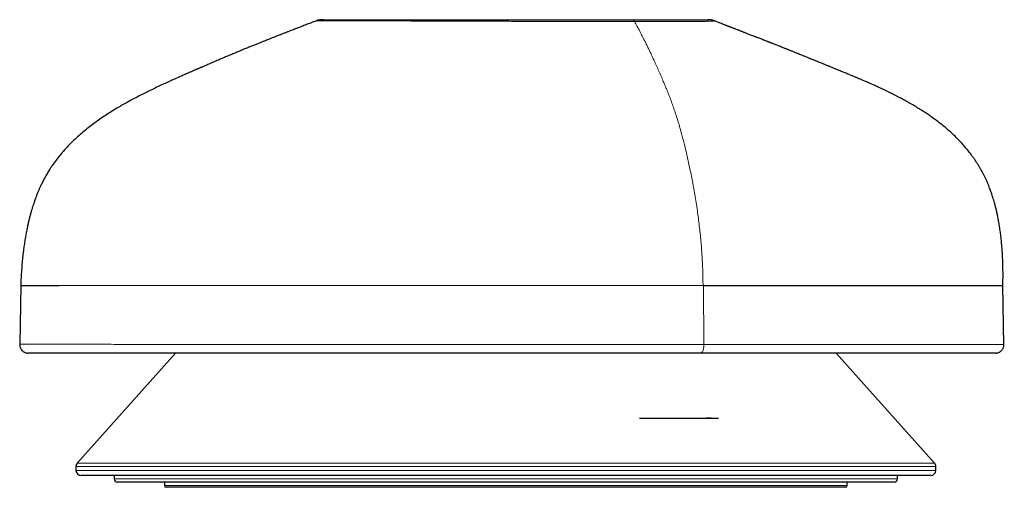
# Model space of a CAD drawing. Header units: millimetres. Extents: x 8 to 1329, y 12 to 1074.
# Tile 226 of 256: x 1171 to 1230, y 756 to 784. Entities that reach past the tile are written whole.
import ezdxf

# ---------------------------------------------------------------- set-up
doc = ezdxf.new("R2010")
doc.units = ezdxf.units.MM

msp = doc.modelspace()

# ---------------------------------------------------------------- linework, layer by layer
at = {"color": 7, "linetype": 'Continuous', "lineweight": 30}
for p, q in [((1212.386, 783.684), (1212.385, 783.684)), ((1171.239, 768.021), (1171.178, 764.523)), ((1229.555, 764.483), (1229.494, 768.035)), ((1180.426, 764.004), (1174.59, 757.48)), ((1225.438, 757.48), (1219.602, 764.004)), ((1207.93, 760.153), (1212.63, 760.153)), ((1212.192, 760.156), (1211.93, 760.161)), ((1174.514, 757.28), (1174.514, 757.053)), ((1225.514, 757.053), (1225.514, 757.28)), ((1225.214, 756.753), (1174.814, 756.753)), ((1176.781, 756.753), (1176.785, 756.55)), ((1223.043, 756.353), (1176.985, 756.353)), ((1179.764, 756.353), (1179.764, 756.153)), ((1220.264, 756.153), (1220.264, 756.353)), ((1223.243, 756.55), (1223.247, 756.753)), ((1220.164, 756.053), (1179.864, 756.053))]:
    msp.add_line(p, q, dxfattribs=at)
at = {"color": 252, "linetype": 'Continuous', "lineweight": 0}
for p, q in [((1211.761, 764.513), (1211.74, 768.004)), ((1174.59, 757.48), (1182.078, 757.48)), ((1182.078, 757.48), (1225.438, 757.48)), ((1182.024, 757.28), (1174.514, 757.28)), ((1174.514, 757.053), (1225.514, 757.053)), ((1225.514, 757.28), (1182.024, 757.28)), ((1176.785, 756.55), (1223.243, 756.55)), ((1179.764, 756.153), (1220.264, 756.153))]:
    msp.add_line(p, q, dxfattribs=at)
at = {"color": 252, "linetype": 'Continuous', "lineweight": 0, "flags": 128}
msp.add_lwpolyline([(1211.588, 764.004), (1211.608, 764.007), (1211.627, 764.017), (1211.646, 764.033), (1211.664, 764.055), (1211.681, 764.082), (1211.697, 764.115), (1211.712, 764.154), (1211.725, 764.196), (1211.736, 764.243), (1211.745, 764.293), (1211.753, 764.345), (1211.758, 764.4), (1211.761, 764.456), (1211.761, 764.513)], dxfattribs=at)
at = {"color": 252, "linetype": 'Continuous', "lineweight": 0}
msp.add_arc((1207.422, 783.485), 0.269, 36.16859, 86.01898, dxfattribs=at)
at = {"color": 7, "linetype": 'Continuous', "lineweight": 30}
for centre, radius, start, end in [((1174.814, 757.28), 0.3, 138.18969, 180), ((1225.214, 757.28), 0.3, 360, 41.81031), ((1174.814, 757.053), 0.3, 180, 270), ((1225.214, 757.053), 0.3, 270, 0), ((1176.985, 756.553), 0.2, 181, 270), ((1223.043, 756.553), 0.2, 270, 359), ((1179.864, 756.153), 0.1, 180, 270), ((1220.164, 756.153), 0.1, 270, 0)]:
    msp.add_arc(centre, radius, start, end, dxfattribs=at)
for points, knots in [([(1189.192, 783.753), (1189.177, 783.753), (1189.149, 783.753), (1189.107, 783.752), (1189.067, 783.751), (1189.027, 783.748), (1188.989, 783.743), (1188.953, 783.738), (1188.919, 783.732), (1188.886, 783.724), (1188.855, 783.716), (1188.827, 783.708), (1188.798, 783.698), (1188.778, 783.691), (1188.768, 783.687)], [0, 0, 0, 0, 0.169117, 0.321674, 0.457865, 0.577932, 0.682167, 0.757208, 0.82189, 0.876871, 0.912433, 0.94397, 0.972638, 1, 1, 1, 1]), ([(1189.192, 783.753), (1189.185, 783.753), (1189.16, 783.753), (1189.137, 783.753), (1189.122, 783.753), (1189.133, 783.753), (1189.167, 783.753), (1189.215, 783.753), (1189.278, 783.753), (1189.357, 783.753), (1189.45, 783.753), (1189.56, 783.753), (1189.686, 783.753), (1189.83, 783.753), (1189.985, 783.753), (1190.16, 783.753), (1190.359, 783.753), (1190.584, 783.753), (1190.824, 783.753), (1191.102, 783.753), (1191.422, 783.753), (1191.787, 783.753), (1192.168, 783.753), (1192.565, 783.753), (1192.975, 783.753), (1193.397, 783.753), (1193.828, 783.753), (1194.272, 783.753), (1194.73, 783.753), (1195.203, 783.753), (1195.689, 783.753), (1196.185, 783.753), (1196.69, 783.753), (1197.205, 783.753), (1197.728, 783.753), (1198.26, 783.753), (1198.8, 783.753), (1199.348, 783.753), (1199.904, 783.753), (1200.468, 783.753), (1200.997, 783.753), (1201.491, 783.753), (1201.948, 783.753), (1202.408, 783.753), (1202.872, 783.753), (1203.313, 783.753), (1203.729, 783.753), (1204.12, 783.753), (1204.512, 783.753), (1204.904, 783.753), (1205.295, 783.753), (1205.676, 783.753), (1206.047, 783.753), (1206.405, 783.753), (1206.758, 783.753), (1207.105, 783.753), (1207.329, 783.753), (1207.441, 783.753)], [0, 0, 0, 0, 0.0061344, 0.0224371, 0.0373828, 0.0523199, 0.0672625, 0.0822097, 0.0971557, 0.1120995, 0.1270419, 0.1419839, 0.1569262, 0.1718752, 0.1868268, 0.2017694, 0.2193759, 0.2369843, 0.2545973, 0.2722145, 0.2950434, 0.3178636, 0.3406822, 0.3635026, 0.3863259, 0.4087431, 0.4311593, 0.4535746, 0.4759907, 0.4988654, 0.5217398, 0.5446122, 0.5674866, 0.5903615, 0.613235, 0.6361074, 0.6589311, 0.6817564, 0.7045791, 0.7273975, 0.7502124, 0.768139, 0.7860734, 0.8040165, 0.8219572, 0.8398899, 0.854828, 0.8697644, 0.8847062, 0.8996593, 0.9146122, 0.9295569, 0.9436427, 0.9577321, 0.971824, 0.9859142, 1, 1, 1, 1]), ([(1207.441, 783.753), (1207.534, 783.753), (1207.722, 783.753), (1207.99, 783.753), (1208.25, 783.753), (1208.499, 783.753), (1208.738, 783.753), (1208.968, 783.753), (1209.194, 783.753), (1209.417, 783.753), (1209.633, 783.753), (1209.838, 783.753), (1210.031, 783.753), (1210.23, 783.753), (1210.431, 783.753), (1210.63, 783.753), (1210.813, 783.753), (1210.98, 783.753), (1211.133, 783.753), (1211.273, 783.753), (1211.411, 783.753), (1211.543, 783.753), (1211.666, 783.753), (1211.769, 783.753), (1211.853, 783.753), (1211.92, 783.753), (1211.97, 783.753), (1212.003, 783.753), (1212.019, 783.753), (1212.019, 783.753), (1212.018, 783.753)], [0, 0, 0, 0, 0.026888, 0.053756, 0.08063, 0.107514, 0.134395, 0.161275, 0.18816, 0.217741, 0.247323, 0.276884, 0.306435, 0.33599, 0.373704, 0.411435, 0.449173, 0.486891, 0.524591, 0.56229, 0.599994, 0.64799, 0.695995, 0.743997, 0.791995, 0.839995, 0.888, 0.936006, 0.988802, 1, 1, 1, 1]), ([(1212.387, 783.684), (1212.371, 783.69), (1212.339, 783.702), (1212.29, 783.717), (1212.242, 783.729), (1212.195, 783.739), (1212.149, 783.746), (1212.104, 783.75), (1212.06, 783.753), (1212.034, 783.753), (1212.02, 783.753)], [0, 0, 0, 0, 0.119875, 0.237218, 0.354121, 0.47268, 0.594881, 0.722514, 0.857124, 1, 1, 1, 1]), ([(1188.768, 783.687), (1188.751, 783.68), (1188.677, 783.652), (1188.548, 783.603), (1188.386, 783.54), (1188.234, 783.482), (1188.096, 783.429), (1187.972, 783.381), (1187.858, 783.337), (1187.74, 783.291), (1187.613, 783.242), (1187.476, 783.189), (1187.334, 783.134), (1187.18, 783.075), (1187.019, 783.012), (1186.853, 782.947), (1186.691, 782.884), (1186.529, 782.821), (1186.373, 782.759), (1186.221, 782.7), (1186.089, 782.648), (1185.979, 782.604), (1185.892, 782.57), (1185.813, 782.538), (1185.735, 782.508), (1185.654, 782.475), (1185.538, 782.429), (1185.384, 782.367), (1185.191, 782.29), (1184.984, 782.206), (1184.764, 782.117), (1184.536, 782.024), (1184.297, 781.925), (1184.055, 781.825), (1183.814, 781.725), (1183.572, 781.624), (1183.325, 781.519), (1183.07, 781.411), (1182.808, 781.3), (1182.582, 781.203), (1182.401, 781.125), (1182.274, 781.07), (1182.165, 781.024), (1182.075, 780.984), (1182.002, 780.953), (1181.949, 780.93), (1181.914, 780.915), (1181.886, 780.902), (1181.853, 780.888), (1181.807, 780.868), (1181.749, 780.843), (1181.62, 780.787), (1181.427, 780.703), (1181.177, 780.594), (1180.934, 780.488), (1180.691, 780.381), (1180.424, 780.262), (1180.128, 780.13), (1179.804, 779.983), (1179.469, 779.828), (1179.132, 779.669), (1178.8, 779.508), (1178.47, 779.344), (1178.142, 779.176), (1177.818, 779.005), (1177.507, 778.834), (1177.204, 778.663), (1176.9, 778.484), (1176.588, 778.292), (1176.264, 778.084), (1175.942, 777.867), (1175.624, 777.64), (1175.312, 777.404), (1174.996, 777.151), (1174.68, 776.879), (1174.366, 776.589), (1174.057, 776.28), (1173.773, 775.971), (1173.514, 775.662), (1173.279, 775.356), (1173.099, 775.101), (1172.971, 774.905), (1172.891, 774.779), (1172.82, 774.661), (1172.758, 774.555), (1172.705, 774.462), (1172.659, 774.378), (1172.62, 774.306), (1172.589, 774.247), (1172.569, 774.209), (1172.559, 774.187), (1172.552, 774.174), (1172.542, 774.155), (1172.527, 774.125), (1172.507, 774.084), (1172.462, 773.993), (1172.399, 773.861), (1172.325, 773.694), (1172.266, 773.555), (1172.219, 773.441), (1172.183, 773.35), (1172.15, 773.263), (1172.115, 773.171), (1172.076, 773.064), (1172.032, 772.939), (1171.985, 772.798), (1171.934, 772.639), (1171.88, 772.461), (1171.823, 772.263), (1171.767, 772.053), (1171.711, 771.83), (1171.657, 771.595), (1171.603, 771.343), (1171.551, 771.073), (1171.5, 770.783), (1171.451, 770.475), (1171.404, 770.135), (1171.36, 769.763), (1171.32, 769.357), (1171.285, 768.927), (1171.257, 768.473), (1171.245, 768.163), (1171.238, 768.004)], [0, 0, 0, 0, 0.00218, 0.009089, 0.0159, 0.022221, 0.027934, 0.033051, 0.037643, 0.042148, 0.047817, 0.053501, 0.059228, 0.065576, 0.072826, 0.079538, 0.086532, 0.093355, 0.100006, 0.106489, 0.112691, 0.116949, 0.120612, 0.12379, 0.127072, 0.130549, 0.134218, 0.141902, 0.150288, 0.159369, 0.169143, 0.179593, 0.190371, 0.201339, 0.211567, 0.221973, 0.232573, 0.243388, 0.254442, 0.265712, 0.271862, 0.27722, 0.281791, 0.285575, 0.288697, 0.290957, 0.292356, 0.293191, 0.294602, 0.296589, 0.299154, 0.30209, 0.313302, 0.3241, 0.334319, 0.344618, 0.355333, 0.368631, 0.382518, 0.39699, 0.411669, 0.426007, 0.439986, 0.454731, 0.469029, 0.482871, 0.496249, 0.509809, 0.524105, 0.539125, 0.554857, 0.569583, 0.584866, 0.6007, 0.617046, 0.63377, 0.650866, 0.668351, 0.683201, 0.698355, 0.713835, 0.720013, 0.726007, 0.731424, 0.736255, 0.740498, 0.74415, 0.747534, 0.750169, 0.752051, 0.752584, 0.75302, 0.753803, 0.755124, 0.756981, 0.759272, 0.767171, 0.774346, 0.780814, 0.785052, 0.788917, 0.792407, 0.79605, 0.800499, 0.805763, 0.811482, 0.817943, 0.825157, 0.833136, 0.841891, 0.850534, 0.859841, 0.869821, 0.880486, 0.891845, 0.903909, 0.916687, 0.931577, 0.94735, 0.964011, 0.981562, 1, 1, 1, 1]), ([(1229.493, 768.004), (1229.496, 768.158), (1229.501, 768.46), (1229.5, 768.905), (1229.49, 769.332), (1229.473, 769.741), (1229.449, 770.128), (1229.419, 770.494), (1229.384, 770.838), (1229.344, 771.162), (1229.3, 771.467), (1229.253, 771.755), (1229.203, 772.023), (1229.152, 772.272), (1229.1, 772.5), (1229.048, 772.708), (1228.998, 772.895), (1228.95, 773.063), (1228.904, 773.214), (1228.864, 773.339), (1228.828, 773.444), (1228.796, 773.538), (1228.756, 773.65), (1228.707, 773.782), (1228.648, 773.933), (1228.584, 774.087), (1228.515, 774.245), (1228.44, 774.406), (1228.375, 774.537), (1228.325, 774.634), (1228.294, 774.693), (1228.271, 774.736), (1228.254, 774.767), (1228.237, 774.797), (1228.219, 774.83), (1228.196, 774.872), (1228.167, 774.923), (1228.114, 775.012), (1228.038, 775.139), (1227.935, 775.301), (1227.825, 775.467), (1227.685, 775.665), (1227.512, 775.896), (1227.301, 776.156), (1227.076, 776.413), (1226.839, 776.664), (1226.592, 776.908), (1226.34, 777.14), (1226.084, 777.362), (1225.826, 777.572), (1225.564, 777.774), (1225.306, 777.962), (1225.066, 778.129), (1224.846, 778.275), (1224.646, 778.404), (1224.458, 778.521), (1224.292, 778.621), (1224.14, 778.711), (1223.994, 778.795), (1223.834, 778.886), (1223.681, 778.971), (1223.537, 779.049), (1223.405, 779.119), (1223.266, 779.192), (1223.121, 779.266), (1222.976, 779.34), (1222.841, 779.407), (1222.722, 779.465), (1222.619, 779.515), (1222.529, 779.558), (1222.453, 779.595), (1222.387, 779.626), (1222.325, 779.655), (1222.259, 779.686), (1222.181, 779.722), (1222.088, 779.765), (1221.978, 779.815), (1221.855, 779.871), (1221.723, 779.93), (1221.59, 779.989), (1221.467, 780.043), (1221.354, 780.093), (1221.251, 780.137), (1221.149, 780.181), (1221.054, 780.221), (1220.969, 780.257), (1220.9, 780.287), (1220.842, 780.311), (1220.786, 780.335), (1220.725, 780.36), (1220.654, 780.39), (1220.578, 780.422), (1220.497, 780.455), (1220.417, 780.489), (1220.337, 780.521), (1220.246, 780.559), (1220.142, 780.602), (1220.03, 780.648), (1219.935, 780.686), (1219.86, 780.717), (1219.802, 780.741), (1219.746, 780.763), (1219.684, 780.789), (1219.611, 780.818), (1219.532, 780.85), (1219.418, 780.897), (1219.274, 780.955), (1219.103, 781.025), (1218.941, 781.091), (1218.799, 781.148), (1218.672, 781.2), (1218.555, 781.247), (1218.43, 781.298), (1218.311, 781.347), (1218.208, 781.388), (1218.134, 781.418), (1218.074, 781.443), (1218.016, 781.466), (1217.947, 781.494), (1217.86, 781.53), (1217.755, 781.572), (1217.633, 781.622), (1217.504, 781.674), (1217.388, 781.72), (1217.288, 781.761), (1217.204, 781.795), (1217.118, 781.829), (1217.032, 781.864), (1216.951, 781.896), (1216.881, 781.924), (1216.828, 781.946), (1216.79, 781.961), (1216.76, 781.973), (1216.728, 781.986), (1216.689, 782.001), (1216.64, 782.021), (1216.583, 782.043), (1216.505, 782.075), (1216.408, 782.113), (1216.298, 782.157), (1216.19, 782.2), (1216.085, 782.241), (1215.983, 782.282), (1215.889, 782.319), (1215.812, 782.349), (1215.753, 782.372), (1215.711, 782.389), (1215.675, 782.403), (1215.645, 782.415), (1215.616, 782.426), (1215.578, 782.441), (1215.526, 782.462), (1215.457, 782.489), (1215.381, 782.519), (1215.292, 782.553), (1215.196, 782.591), (1215.092, 782.631), (1214.997, 782.669), (1214.914, 782.701), (1214.847, 782.727), (1214.787, 782.75), (1214.722, 782.776), (1214.637, 782.809), (1214.54, 782.846), (1214.442, 782.884), (1214.353, 782.919), (1214.275, 782.949), (1214.204, 782.977), (1214.138, 783.002), (1214.077, 783.026), (1214.025, 783.046), (1213.977, 783.065), (1213.928, 783.084), (1213.87, 783.106), (1213.802, 783.132), (1213.73, 783.16), (1213.656, 783.189), (1213.582, 783.218), (1213.515, 783.244), (1213.455, 783.267), (1213.405, 783.286), (1213.364, 783.302), (1213.332, 783.315), (1213.305, 783.325), (1213.277, 783.336), (1213.241, 783.35), (1213.193, 783.369), (1213.133, 783.392), (1213.061, 783.42), (1212.97, 783.456), (1212.858, 783.499), (1212.723, 783.552), (1212.569, 783.612), (1212.455, 783.657), (1212.391, 783.682), (1212.386, 783.684)], [0, 0, 0, 0, 0.0168878, 0.0331731, 0.0488142, 0.0637788, 0.0780429, 0.091354, 0.1039628, 0.1158644, 0.1270576, 0.1377291, 0.1476744, 0.1569011, 0.1654188, 0.1732381, 0.1802491, 0.186609, 0.1923296, 0.1974232, 0.200961, 0.2045477, 0.2082342, 0.2140018, 0.2201195, 0.2266457, 0.2336271, 0.2411023, 0.2491016, 0.2527892, 0.2556873, 0.2575533, 0.2588663, 0.2598882, 0.2612601, 0.263019, 0.2651637, 0.2676929, 0.2744354, 0.2814562, 0.2887334, 0.2962683, 0.3080045, 0.3203148, 0.332821, 0.3453743, 0.3579916, 0.370688, 0.3827431, 0.3948892, 0.4071002, 0.4188209, 0.4298472, 0.4390797, 0.4477496, 0.4558516, 0.4633808, 0.469035, 0.4751956, 0.4819662, 0.4893503, 0.4946154, 0.5001549, 0.5059695, 0.5120594, 0.5183115, 0.524048, 0.5288796, 0.5331498, 0.536858, 0.5400039, 0.542598, 0.5451039, 0.547729, 0.5509185, 0.554836, 0.5594807, 0.564749, 0.5704264, 0.5760467, 0.5816031, 0.5860023, 0.5903606, 0.5946782, 0.5988977, 0.6025463, 0.6054733, 0.6077518, 0.6098983, 0.6127261, 0.6156661, 0.6190921, 0.6226452, 0.6261348, 0.6295611, 0.6329242, 0.638082, 0.6430723, 0.647513, 0.6504214, 0.6529071, 0.655088, 0.6577886, 0.6611647, 0.6648093, 0.6684305, 0.6764119, 0.6841446, 0.6914735, 0.6982278, 0.703314, 0.7084844, 0.7140124, 0.7202083, 0.7245521, 0.7278862, 0.730153, 0.7326983, 0.7358108, 0.7394909, 0.7445582, 0.7501753, 0.7560422, 0.7621606, 0.7658833, 0.7696949, 0.773596, 0.7775873, 0.7813992, 0.7845727, 0.7870978, 0.7886256, 0.7897903, 0.7911839, 0.7930065, 0.795259, 0.7979425, 0.8009236, 0.8061701, 0.8112844, 0.8162659, 0.8211138, 0.8258272, 0.8303403, 0.8342665, 0.8364789, 0.8384115, 0.8400636, 0.8414346, 0.8425915, 0.8441575, 0.8467237, 0.8500711, 0.8538326, 0.8575021, 0.8625785, 0.8674585, 0.872114, 0.8761038, 0.8792706, 0.8815513, 0.8846412, 0.8889063, 0.8940889, 0.8989074, 0.9031871, 0.9069286, 0.9101324, 0.9132332, 0.9160491, 0.918729, 0.9207397, 0.9229297, 0.9259264, 0.9292015, 0.9328482, 0.9364729, 0.9400709, 0.9436418, 0.9464251, 0.9489155, 0.9509407, 0.9525018, 0.953609, 0.9548759, 0.9567568, 0.9592501, 0.9623528, 0.966061, 0.97037, 0.9763259, 0.9831275, 0.9907612, 0.9992115, 1, 1, 1, 1]), ([(1171.243, 768.004), (1171.241, 768.004), (1171.217, 768.004), (1171.297, 768.004), (1171.475, 768.004), (1171.795, 768.004), (1172.241, 768.004), (1172.802, 768.004), (1173.267, 768.004), (1173.496, 768.004)], [0, 0, 0, 0, 0.0104964, 0.1751979, 0.339753, 0.5047944, 0.6709828, 0.8385504, 1, 1, 1, 1]), ([(1211.74, 768.004), (1212.324, 768.004), (1213.495, 768.004), (1215.167, 768.004), (1217.027, 768.004), (1219.001, 768.004), (1221.005, 768.004), (1222.785, 768.004), (1224.352, 768.004), (1225.705, 768.004), (1226.975, 768.004), (1228.088, 768.004), (1228.927, 768.004), (1229.417, 768.004), (1229.453, 768.004), (1229.47, 768.004)], [0, 0, 0, 0, 0.050576, 0.101599, 0.152308, 0.22846, 0.304608, 0.380783, 0.456895, 0.533041, 0.609235, 0.710745, 0.812274, 0.913797, 1, 1, 1, 1]), ([(1171.177, 764.513), (1171.178, 764.488), (1171.179, 764.441), (1171.193, 764.374), (1171.214, 764.314), (1171.241, 764.258), (1171.272, 764.209), (1171.307, 764.166), (1171.344, 764.131), (1171.382, 764.099), (1171.424, 764.072), (1171.467, 764.049), (1171.514, 764.031), (1171.565, 764.016), (1171.624, 764.005), (1171.665, 764.004), (1171.687, 764.004)], [0, 0, 0, 0, 0.090472, 0.176058, 0.255021, 0.325988, 0.406488, 0.471388, 0.533545, 0.59549, 0.656921, 0.720012, 0.777324, 0.843899, 0.918604, 1, 1, 1, 1]), ([(1229.054, 764.004), (1229.074, 764.005), (1229.109, 764.006), (1229.16, 764.015), (1229.196, 764.024), (1229.22, 764.032), (1229.25, 764.043), (1229.293, 764.063), (1229.343, 764.095), (1229.39, 764.132), (1229.434, 764.176), (1229.476, 764.231), (1229.51, 764.294), (1229.535, 764.361), (1229.552, 764.435), (1229.554, 764.486), (1229.554, 764.513)], [0, 0, 0, 0, 0.095307, 0.169637, 0.223278, 0.243254, 0.261757, 0.337793, 0.416791, 0.476649, 0.55324, 0.646102, 0.72554, 0.812106, 0.904233, 1, 1, 1, 1]), ([(1211.588, 764.004), (1211.361, 764.004), (1210.908, 764.004), (1210.219, 764.004), (1209.526, 764.004), (1208.827, 764.004), (1208.125, 764.004), (1207.433, 764.004), (1206.751, 764.004), (1206.08, 764.004), (1205.408, 764.004), (1204.734, 764.004), (1204.034, 764.004), (1203.307, 764.004), (1202.554, 764.004), (1201.802, 764.004), (1201.051, 764.004), (1200.303, 764.004), (1199.557, 764.004), (1198.813, 764.004), (1198.035, 764.004), (1197.226, 764.004), (1196.384, 764.004), (1195.548, 764.004), (1194.716, 764.004), (1193.89, 764.004), (1193.072, 764.004), (1192.283, 764.004), (1191.524, 764.004), (1190.796, 764.004), (1190.075, 764.004), (1189.363, 764.004), (1188.661, 764.004), (1187.948, 764.004), (1187.226, 764.004), (1186.495, 764.004), (1185.777, 764.004), (1185.071, 764.004), (1184.383, 764.004), (1183.713, 764.004), (1183.06, 764.004), (1182.423, 764.004), (1181.796, 764.004), (1181.182, 764.004), (1180.581, 764.004), (1179.997, 764.004), (1179.432, 764.004), (1178.886, 764.004), (1178.359, 764.004), (1177.853, 764.004), (1177.367, 764.004), (1176.901, 764.004), (1176.455, 764.004), (1176.029, 764.004), (1175.623, 764.004), (1175.237, 764.004), (1174.882, 764.004), (1174.554, 764.004), (1174.252, 764.004), (1173.968, 764.004), (1173.699, 764.004), (1173.448, 764.004), (1173.206, 764.004), (1172.975, 764.004), (1172.758, 764.004), (1172.561, 764.004), (1172.384, 764.004), (1172.227, 764.004), (1172.091, 764.004), (1171.975, 764.004), (1171.878, 764.004), (1171.8, 764.004), (1171.74, 764.004), (1171.701, 764.004), (1171.681, 764.004), (1171.683, 764.004), (1171.683, 764.004)], [0, 0, 0, 0, 0.0121345, 0.0242361, 0.0363118, 0.0483679, 0.0604096, 0.0724411, 0.0837789, 0.0951126, 0.1064437, 0.1177729, 0.1291003, 0.1417397, 0.154375, 0.1670037, 0.1796229, 0.1922288, 0.204817, 0.2174006, 0.2299984, 0.244411, 0.2588369, 0.2732731, 0.2877165, 0.302164, 0.3166125, 0.3310591, 0.3442976, 0.3575297, 0.3707534, 0.3839667, 0.397168, 0.4103555, 0.4247085, 0.4390725, 0.4534461, 0.4678278, 0.4822162, 0.4963527, 0.5104928, 0.5246352, 0.5387789, 0.5532114, 0.5676431, 0.5820735, 0.596502, 0.6109285, 0.6253509, 0.6397654, 0.654176, 0.6685866, 0.6830007, 0.697421, 0.7118502, 0.7262902, 0.7407427, 0.7540029, 0.7672752, 0.78056, 0.7938575, 0.8071676, 0.8204899, 0.8349871, 0.8494637, 0.8639214, 0.878362, 0.8927873, 0.9069417, 0.9210842, 0.9352164, 0.9493395, 0.9637429, 0.9781396, 0.9925309, 1, 1, 1, 1]), ([(1229.056, 764.004), (1229.047, 764.004), (1229.031, 764.004), (1228.911, 764.004), (1228.721, 764.004), (1228.497, 764.004), (1228.276, 764.004), (1228.086, 764.004), (1227.876, 764.004), (1227.645, 764.004), (1227.393, 764.004), (1227.067, 764.004), (1226.654, 764.004), (1226.136, 764.004), (1225.577, 764.004), (1224.975, 764.004), (1224.425, 764.004), (1223.945, 764.004), (1223.553, 764.004), (1223.147, 764.004), (1222.729, 764.004), (1222.297, 764.004), (1221.852, 764.004), (1221.327, 764.004), (1220.717, 764.004), (1220.012, 764.004), (1219.285, 764.004), (1218.534, 764.004), (1217.761, 764.004), (1216.899, 764.004), (1215.944, 764.004), (1214.892, 764.004), (1213.816, 764.004), (1212.717, 764.004), (1211.964, 764.004), (1211.588, 764.004)], [0, 0, 0, 0, 0.046639, 0.093288, 0.139778, 0.186202, 0.210524, 0.234868, 0.259245, 0.28367, 0.308155, 0.332713, 0.371976, 0.410569, 0.448549, 0.485976, 0.522913, 0.543452, 0.56387, 0.584176, 0.604385, 0.624507, 0.644556, 0.664544, 0.693139, 0.72142, 0.749432, 0.77722, 0.804832, 0.832317, 0.866528, 0.900296, 0.933725, 0.966923, 1, 1, 1, 1])]:
    msp.add_open_spline(points, degree=3, knots=knots, dxfattribs=at)
at = {"color": 252, "linetype": 'Continuous', "lineweight": 0}
for points, knots in [([(1188.768, 783.687), (1188.77, 783.687), (1188.773, 783.687), (1188.803, 783.687), (1188.843, 783.687), (1188.897, 783.687), (1188.968, 783.687), (1189.059, 783.687), (1189.168, 783.687), (1189.294, 783.687), (1189.439, 783.687), (1189.608, 783.687), (1189.799, 783.687), (1190.019, 783.686), (1190.257, 783.686), (1190.509, 783.686), (1190.787, 783.685), (1191.09, 783.685), (1191.419, 783.684), (1191.762, 783.683), (1192.118, 783.683), (1192.483, 783.682), (1192.858, 783.681), (1193.242, 783.68), (1193.635, 783.679), (1194.057, 783.678), (1194.507, 783.677), (1194.987, 783.675), (1195.478, 783.674), (1195.979, 783.672), (1196.489, 783.67), (1197.009, 783.669), (1197.538, 783.667), (1198.058, 783.665), (1198.568, 783.663), (1199.066, 783.662), (1199.571, 783.66), (1200.084, 783.658), (1200.599, 783.657), (1201.118, 783.655), (1201.64, 783.654), (1202.168, 783.652), (1202.659, 783.651), (1203.111, 783.65), (1203.522, 783.65), (1203.936, 783.649), (1204.351, 783.648), (1204.768, 783.648), (1205.167, 783.647), (1205.547, 783.647), (1205.906, 783.646), (1206.263, 783.646), (1206.615, 783.645), (1206.963, 783.645), (1207.306, 783.644), (1207.528, 783.644), (1207.639, 783.644)], [0, 0, 0, 0, 0.01371, 0.027435, 0.041067, 0.054612, 0.070374, 0.086174, 0.10209, 0.118042, 0.133859, 0.149584, 0.168472, 0.187335, 0.206178, 0.225003, 0.243809, 0.264841, 0.285835, 0.306813, 0.327781, 0.348742, 0.369322, 0.389895, 0.41046, 0.431018, 0.454373, 0.477721, 0.501063, 0.524398, 0.547747, 0.571115, 0.594499, 0.617903, 0.638894, 0.659905, 0.680936, 0.701985, 0.723055, 0.74377, 0.764518, 0.785338, 0.806223, 0.822081, 0.837965, 0.853878, 0.869826, 0.885829, 0.90197, 0.915887, 0.929846, 0.943824, 0.957813, 0.971828, 0.985885, 1, 1, 1, 1]), ([(1207.639, 783.644), (1207.737, 783.643), (1207.933, 783.643), (1208.214, 783.642), (1208.484, 783.641), (1208.744, 783.641), (1208.992, 783.641), (1209.229, 783.64), (1209.467, 783.64), (1209.706, 783.641), (1209.942, 783.641), (1210.165, 783.641), (1210.374, 783.642), (1210.569, 783.642), (1210.773, 783.643), (1210.98, 783.645), (1211.185, 783.647), (1211.369, 783.649), (1211.536, 783.651), (1211.685, 783.654), (1211.817, 783.656), (1211.934, 783.659), (1212.036, 783.662), (1212.133, 783.665), (1212.22, 783.668), (1212.293, 783.671), (1212.345, 783.675), (1212.377, 783.678), (1212.391, 783.681), (1212.387, 783.683), (1212.386, 783.684)], [0, 0, 0, 0, 0.026516, 0.05298, 0.079376, 0.105671, 0.131817, 0.157819, 0.183727, 0.213896, 0.24406, 0.274152, 0.304127, 0.334006, 0.363802, 0.403726, 0.443511, 0.483134, 0.522627, 0.562045, 0.600699, 0.6393, 0.677851, 0.716349, 0.766264, 0.816098, 0.865864, 0.915562, 0.965185, 1, 1, 1, 1]), ([(1211.707, 768.004), (1211.706, 768.151), (1211.703, 768.442), (1211.691, 768.875), (1211.674, 769.3), (1211.651, 769.718), (1211.624, 770.127), (1211.59, 770.552), (1211.549, 770.99), (1211.5, 771.441), (1211.447, 771.88), (1211.386, 772.334), (1211.318, 772.8), (1211.241, 773.275), (1211.161, 773.733), (1211.079, 774.172), (1210.996, 774.594), (1210.913, 774.997), (1210.83, 775.383), (1210.747, 775.752), (1210.665, 776.105), (1210.582, 776.443), (1210.498, 776.768), (1210.41, 777.098), (1210.315, 777.433), (1210.213, 777.773), (1210.109, 778.101), (1210.003, 778.421), (1209.893, 778.735), (1209.779, 779.044), (1209.662, 779.35), (1209.541, 779.653), (1209.416, 779.954), (1209.287, 780.255), (1209.155, 780.559), (1209.017, 780.868), (1208.884, 781.162), (1208.756, 781.442), (1208.633, 781.706), (1208.505, 781.975), (1208.372, 782.247), (1208.236, 782.523), (1208.094, 782.8), (1207.948, 783.08), (1207.796, 783.363), (1207.692, 783.549), (1207.639, 783.644)], [0, 0, 0, 0, 0.019819, 0.039362, 0.058664, 0.077758, 0.096666, 0.115409, 0.1373, 0.158987, 0.18047, 0.201741, 0.226761, 0.25141, 0.275633, 0.299362, 0.322517, 0.345014, 0.366815, 0.387979, 0.40858, 0.428692, 0.448387, 0.467739, 0.490205, 0.512416, 0.534489, 0.556541, 0.57909, 0.601853, 0.624947, 0.648482, 0.672571, 0.696871, 0.721908, 0.74778, 0.774583, 0.796751, 0.819603, 0.843179, 0.867519, 0.892661, 0.918175, 0.944543, 0.971805, 1, 1, 1, 1]), ([(1173.496, 768.004), (1173.758, 768.004), (1174.278, 768.004), (1175.227, 768.004), (1176.283, 768.004), (1177.477, 768.004), (1178.9, 768.004), (1180.591, 768.004), (1182.579, 768.004), (1184.723, 768.004), (1187.003, 768.004), (1189.403, 768.004), (1191.902, 768.004), (1194.481, 768.004), (1196.946, 768.004), (1199.269, 768.004), (1201.431, 768.004), (1203.603, 768.004), (1205.775, 768.004), (1207.206, 768.004), (1207.922, 768.004)], [0, 0, 0, 0, 0.05036, 0.09993, 0.150042, 0.200008, 0.250022, 0.312518, 0.375002, 0.437496, 0.499997, 0.56249, 0.624977, 0.687471, 0.749969, 0.799969, 0.849967, 0.899969, 0.949946, 1, 1, 1, 1]), ([(1207.922, 768.004), (1208.243, 768.004), (1208.883, 768.004), (1209.832, 768.004), (1210.776, 768.004), (1211.396, 768.004), (1211.707, 768.004)], [0, 0, 0, 0, 0.249651, 0.498054, 0.747263, 1, 1, 1, 1]), ([(1171.21, 764.522), (1171.205, 764.522), (1171.189, 764.523), (1171.445, 764.523), (1171.955, 764.523), (1172.676, 764.523), (1173.538, 764.523), (1174.496, 764.523), (1175.62, 764.523), (1176.911, 764.522), (1178.366, 764.522), (1179.981, 764.522), (1181.744, 764.521), (1183.642, 764.521), (1185.662, 764.521), (1187.788, 764.52), (1190.007, 764.52), (1192.303, 764.519), (1194.664, 764.518), (1197.077, 764.517), (1199.394, 764.517), (1201.595, 764.516), (1203.668, 764.515), (1205.737, 764.515), (1207.787, 764.514), (1209.809, 764.513), (1211.111, 764.513), (1211.761, 764.513)], [0, 0, 0, 0, 0.0270095, 0.0781913, 0.1294001, 0.1806431, 0.2216492, 0.262638, 0.3035963, 0.3445296, 0.3854592, 0.4264078, 0.4673868, 0.5083912, 0.5494012, 0.5903915, 0.6313428, 0.6722531, 0.7131469, 0.7540712, 0.7950645, 0.8292823, 0.8635216, 0.8977369, 0.9318888, 0.9659674, 1, 1, 1, 1]), ([(1211.761, 764.513), (1212.399, 764.513), (1213.675, 764.513), (1215.488, 764.513), (1217.209, 764.513), (1218.823, 764.513), (1220.324, 764.513), (1221.799, 764.513), (1223.218, 764.513), (1224.553, 764.513), (1225.724, 764.513), (1226.738, 764.512), (1227.597, 764.512), (1228.303, 764.512), (1228.854, 764.512), (1229.256, 764.512), (1229.484, 764.511), (1229.578, 764.511), (1229.552, 764.511), (1229.551, 764.511)], [0, 0, 0, 0, 0.055241, 0.11056, 0.165978, 0.221469, 0.276974, 0.332445, 0.398943, 0.465398, 0.53185, 0.598321, 0.664811, 0.73131, 0.797811, 0.864311, 0.930813, 0.99732, 1, 1, 1, 1])]:
    msp.add_open_spline(points, degree=3, knots=knots, dxfattribs=at)

doc.saveas('drawing.dxf')
